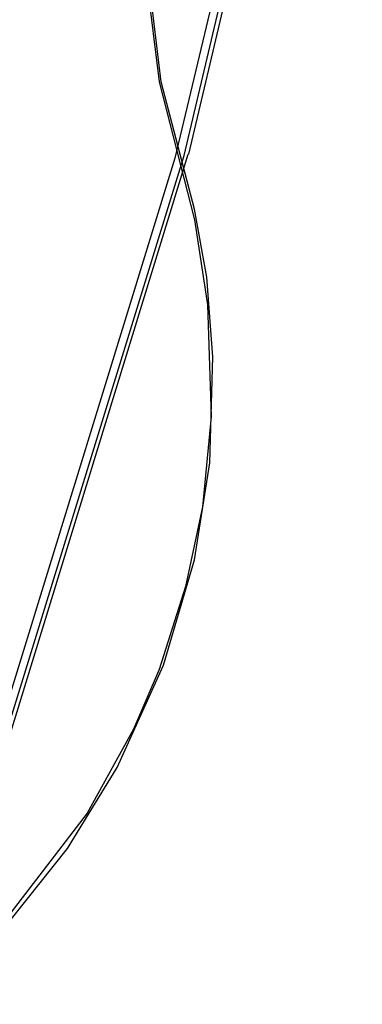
# Model space of a CAD drawing. Header units: feet. Extents: x -79 to 198, y -22 to 181.
# Tile 37 of 92: x 124 to 137, y 28 to 64. Entities that reach past the tile are written whole.
import ezdxf

# ---------------------------------------------------------------- set-up
doc = ezdxf.new("R2010")
doc.units = ezdxf.units.FT
doc.layers.add('A-AREA-UNIDAD', color=30, linetype='CONTINUOUS')
doc.layers.add('A-LINEA', color=7, linetype='CONTINUOUS')

msp = doc.modelspace()

# ---------------------------------------------------------------- linework, layer by layer
at = {"layer": 'A-AREA-UNIDAD'}
for points in [[(95.84, 13.5644), (102.08, 16.1956), (107.92, 19.2), (114.368, 23.2), (120.672, 27.9289), (123.488, 30.56), (125.952, 33.6356), (127.76, 36.5689), (129.44, 40.2844), (130.56, 44.0889), (131.12, 47.6089), (131.232, 51.4489), (131.008, 54.3289), (130.56, 56.8), (129.36, 61.4044), (128.928, 64.9244), (128.992, 69.2444), (129.76, 73.5289), (131.072, 77.4044), (132.88, 80.9244), (134.912, 83.84)], [(128.832, 65.0133), (129.28, 61.4044), (130.56, 56.4089), (131.04, 53.3333), (131.168, 49.28), (130.848, 46.0089), (130.24, 43.1289), (129.28, 40.1244), (128.352, 37.9556), (126.672, 34.9156), (123.52, 30.8089), (120.96, 28.32), (117.36, 25.4756)]]:
    msp.add_lwpolyline(points, dxfattribs=at)
at = {"layer": 'A-LINEA'}
for p, q in [((136.2784, 85.7137), (129.8533, 58.6431)), ((136.5216, 85.4857), (130.173, 58.7375)), ((136.6481, 85.3763), (130.3393, 58.7828)), ((136.6481, 85.3763), (130.3393, 58.7828)), ((120.416, 27.9992), (129.8657, 58.649)), ((120.6271, 27.7412), (130.1854, 58.7435)), ((120.7285, 27.6071), (130.3389, 58.7925)), ((120.7285, 27.6071), (130.3389, 58.7925))]:
    msp.add_line(p, q, dxfattribs=at)

doc.saveas('drawing.dxf')
